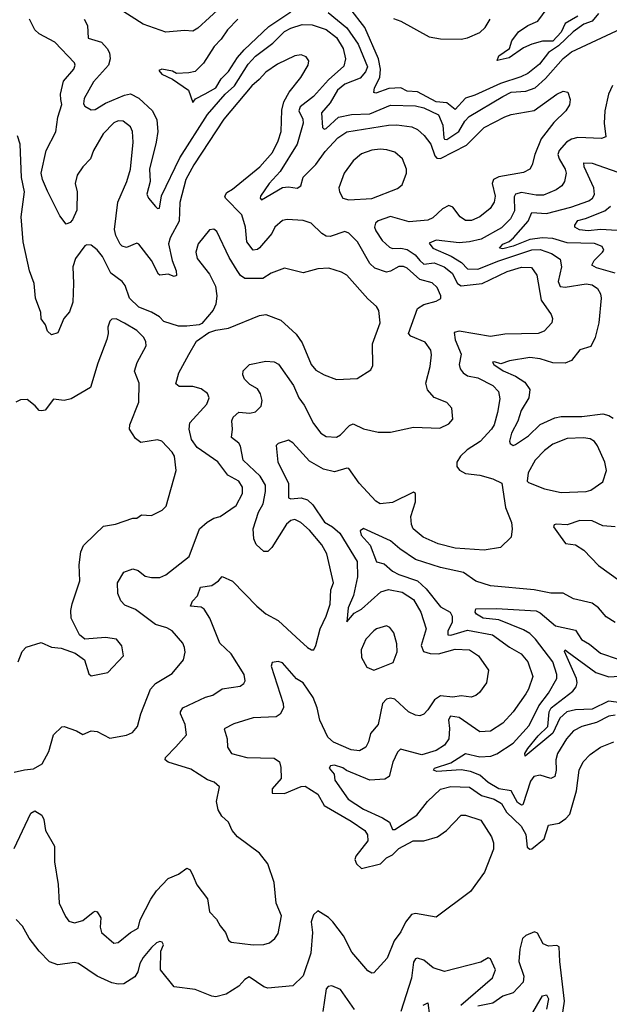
# Model space of a CAD drawing. Extents: x 1954683 to 2060285, y 904798 to 1016299.
# Tile 199 of 256: x 1963682 to 1966517, y 971779 to 976513. Entities that reach past the tile are written whole.
import ezdxf

# ---------------------------------------------------------------- set-up
doc = ezdxf.new("R2010")
doc.units = 0

msp = doc.modelspace()

# ---------------------------------------------------------------- linework, layer by layer
at = {"layer": '0CON10XD'}
for points in [[(1966365, 976529.8), (1966304.7, 976495), (1966285, 976453.2), (1966245, 976409.9), (1966195, 976409.2), (1966145, 976396), (1966105, 976377.7), (1966035, 976330), (1965977, 976317), (1965985, 976338.9), (1966037.5, 976375), (1966048.9, 976411.1), (1966080, 976455), (1966124.5, 976485), (1966173.2, 976506.8), (1966235, 976590.7)], [(1964650, 976575), (1964538.3, 976471.7), (1964515, 976458.5), (1964475, 976461.5), (1964385, 976453.1), (1964275, 976491.8), (1964160, 976565)], [(1964730, 976515), (1964680.7, 976465), (1964651.1, 976418.9), (1964616.4, 976383.6), (1964566.2, 976303.8), (1964525.5, 976264.5), (1964495, 976257.1), (1964435, 976254.3), (1964416.2, 976266.2), (1964365.3, 976275.3), (1964350.8, 976269.2), (1964365, 976252.1), (1964417.1, 976227.1), (1964493.8, 976175), (1964514.3, 976114.3), (1964527, 976133), (1964573.1, 976156.9), (1964624.5, 976185), (1964651.3, 976228.7), (1964685, 976263.8), (1964728.8, 976331.2), (1964761.1, 976368.9), (1964879.7, 976480.3), (1964985, 976551)], [(1965165, 976547.2), (1965255, 976474.8), (1965308.6, 976395), (1965354.3, 976285.8), (1965345, 976261.8), (1965318.1, 976231.9), (1965245, 976203.2), (1965209.8, 976175), (1965175, 976112.7), (1965133.5, 976065), (1965137.9, 975995), (1965145, 975986.5), (1965155, 975989.4), (1965215.4, 976044.6), (1965277.9, 976057.9), (1965365, 976060.2), (1965465, 976102.6), (1965585, 976098.5), (1965625, 976089.5), (1965695.9, 976055), (1965715.7, 976005.7), (1965721.4, 975945), (1965725, 975938.2), (1965735, 975937.4), (1965793, 975975), (1965821.6, 976025), (1965842.8, 976047.2), (1966005, 976144), (1966045, 976165.2), (1966115, 976169), (1966161.1, 976185), (1966210.3, 976229.7), (1966295, 976327.2), (1966335, 976358.2), (1966575, 976470.9)], [(1966465, 976542.9), (1966435, 976506.1), (1966395, 976491.6), (1966343, 976455), (1966272.9, 976387.1), (1966223.9, 976355), (1966181.2, 976298.8), (1966124.6, 976255), (1966092.2, 976237.8), (1965993, 976207), (1965870, 976150), (1965825, 976135.7), (1965775, 976080.7), (1965735, 976113.5), (1965685, 976119), (1965595, 976166.1), (1965545, 976169.7), (1965515, 976185.8), (1965457, 976183), (1965395, 976160.5), (1965385, 976163.3), (1965388.5, 976185), (1965412.9, 976235), (1965417.2, 976275), (1965407.6, 976325), (1965341.6, 976475), (1965268.8, 976568.8)], [(1963655, 972528.6), (1963735, 972697.5), (1963755, 972708.8), (1963788.3, 972688.3), (1963797.8, 972667.8), (1963806.5, 972615), (1963849.4, 972539.4), (1963848.9, 972465), (1963867.5, 972355), (1963871.8, 972265), (1963901.7, 972201.7), (1963918.3, 972178.3), (1963945, 972171.4), (1963985, 972181.5), (1964035, 972221.4), (1964045, 972227.1), (1964055, 972224.3), (1964071.3, 972195), (1964069.3, 972149.3), (1964075, 972124), (1964135, 972072.5), (1964155, 972076.9), (1964214.8, 972125.2), (1964251.1, 972145), (1964261.5, 972185), (1964312.3, 972285), (1964338.9, 972325), (1964395, 972384.4), (1964445, 972405.7), (1964485, 972434), (1964501.2, 972425), (1964515.8, 972395), (1964533, 972353), (1964585.6, 972285.6), (1964595, 972223.3), (1964628.7, 972188.7), (1964645, 972156.7), (1964672, 972125), (1964685, 972087.5), (1964698.3, 972078.3), (1964805, 972065.7), (1964856.1, 972066.1), (1964883.3, 972075), (1964908, 972095), (1964925, 972120), (1964940.8, 972205), (1964914.2, 972265), (1964905.5, 972365.5), (1964874.2, 972455), (1964835, 972506.5), (1964728.6, 972585), (1964704, 972615), (1964686, 972655), (1964653.8, 972683.8), (1964635.7, 972715), (1964628.8, 972755), (1964642.5, 972825), (1964617.6, 972847.6), (1964585, 972857.8), (1964505, 972909.6), (1964395, 972942.8), (1964381.5, 972955), (1964383.5, 972966.5), (1964432.8, 973017.2), (1964483.6, 973075), (1964476.9, 973125), (1964455.4, 973175), (1964455, 973186.2), (1964465.9, 973204.1), (1964575, 973255.4), (1964611.2, 973265), (1964655, 973296.7), (1964741.8, 973308.2), (1964758.8, 973321.2), (1964765.6, 973335), (1964760.9, 973365), (1964698.2, 973465), (1964644, 973515), (1964596.2, 973636.2), (1964568.9, 973678.9), (1964555, 973688.5), (1964503.3, 973693.3), (1964513.2, 973716.8), (1964536.2, 973743.8), (1964551.4, 973785), (1964605, 973793.1), (1964637.5, 973815), (1964655, 973836), (1964705, 973814.3), (1964822.7, 973692.7), (1964865, 973656.2), (1964924.4, 973625), (1965011.4, 973545), (1965065, 973494), (1965085, 973483.3), (1965096.4, 973483.6), (1965105.8, 973504.2), (1965126.2, 973585), (1965155.3, 973645), (1965175, 973703.8), (1965178, 973772), (1965190, 973805), (1965158.5, 973945), (1965135, 973988.6), (1965075, 974058.5), (1965033.1, 974095), (1965005, 974110), (1964985, 974106), (1964965, 974088.2), (1964894.7, 973975), (1964875, 973956.1), (1964855, 973956.2), (1964819.6, 973989.6), (1964807.2, 974017.2), (1964804.3, 974065), (1964830.6, 974145), (1964852.4, 974185), (1964864.3, 974245), (1964863.7, 974275), (1964837.7, 974317.7), (1964756, 974395), (1964742.8, 974462.8), (1964735, 974477.1), (1964700, 974505), (1964705.4, 974545), (1964701.8, 974585), (1964707.9, 974602.1), (1964735, 974626.9), (1964788.8, 974621.2), (1964815, 974627.1), (1964843.1, 974655), (1964847.7, 974682.3), (1964839.2, 974715), (1964825, 974738.1), (1964788.6, 974758.6), (1964762, 974785), (1964754, 974805), (1964756, 974825), (1964786.7, 974855), (1964865, 974871.1), (1964905, 974868.5), (1964926.4, 974856.4), (1964998.7, 974755), (1965024.1, 974695), (1965050.2, 974660.2), (1965095, 974572.5), (1965130.5, 974525), (1965155, 974510), (1965205, 974505.6), (1965225, 974517.1), (1965267.6, 974562.4), (1965285, 974570), (1965335, 974545.7), (1965405, 974530.6), (1965465, 974529.4), (1965575, 974554.4), (1965701.2, 974548.8), (1965745, 974570), (1965765, 974592.5), (1965760, 974645), (1965735, 974672.5), (1965675, 974697.5), (1965643.2, 974733.2), (1965635.3, 974765), (1965655.3, 974845), (1965662.4, 974902.4), (1965658.9, 974925), (1965632.2, 974962.2), (1965561.9, 974991.9), (1965551.5, 975005), (1965595.3, 975124.7), (1965625, 975144.5), (1965685, 975160.6), (1965706.6, 975173.4), (1965706.9, 975185), (1965688.9, 975225), (1965665, 975247.3), (1965605, 975264.7), (1965545, 975317.8), (1965526.9, 975326.9), (1965505, 975326.4), (1965465, 975303.7), (1965445, 975298.9), (1965389.1, 975319.1), (1965365, 975341.1), (1965305.4, 975445), (1965265, 975486.5), (1965245, 975495.5), (1965175, 975471.5), (1965155, 975472.2), (1965134.2, 975485), (1965084, 975535), (1965045, 975547.5), (1964967.9, 975552.1), (1964945, 975548.1), (1964909.2, 975515), (1964894.5, 975485), (1964835, 975415.6), (1964825, 975407.5), (1964805, 975405.6), (1964774.7, 975445), (1964767.9, 975515), (1964749.5, 975575), (1964672, 975655), (1964668.9, 975665), (1964677.4, 975682.6), (1964705, 975698.5), (1964836.8, 975805), (1964897.1, 975875), (1964925, 975930), (1964938.7, 975975), (1964941.7, 976078.3), (1964952.3, 976117.7), (1964977.7, 976165), (1965033.5, 976235), (1965068.6, 976295), (1965072, 976315), (1965060, 976335), (1965035, 976344.4), (1965005, 976339.1), (1964921.3, 976298.7), (1964865, 976260.5), (1964833.1, 976225), (1964797.7, 976195), (1964664.1, 976035), (1964519.3, 975815), (1964480.8, 975745), (1964452.4, 975635), (1964449.3, 975545), (1964404.7, 975465), (1964396.8, 975435), (1964415.2, 975355.2), (1964433.8, 975305), (1964435, 975283.3), (1964425, 975278.6), (1964395, 975290.4), (1964355, 975285.5), (1964349.6, 975289.6), (1964316.3, 975355), (1964255, 975433.5), (1964245, 975438.1), (1964195, 975418.1), (1964175, 975424.3), (1964165, 975434.3), (1964143.8, 975475), (1964138.2, 975505), (1964154.1, 975635.9), (1964196.2, 975735), (1964214.3, 975795), (1964227.2, 975925), (1964223.9, 975975), (1964215, 975998.1), (1964179.2, 976025), (1964155, 976027.5), (1964135, 976018), (1964083.3, 975965), (1964037.2, 975885), (1964022.1, 975845), (1963985, 975806.4), (1963958.7, 975765), (1963947.9, 975725), (1963958.4, 975685), (1963957.2, 975597.2), (1963935, 975551.2), (1963925, 975538), (1963905, 975530), (1963875, 975570), (1963815, 975689.1), (1963791.5, 975745), (1963785.7, 975775), (1963809, 975885), (1963855, 975974), (1963865.2, 976045), (1963884.7, 976105), (1963880.2, 976129.8), (1963877.8, 976155), (1963891.7, 976218.3), (1963942.2, 976275), (1963948.9, 976295), (1963945.6, 976305), (1963850.4, 976405), (1963775.6, 976445), (1963753.8, 976465), (1963728.2, 976515)], [(1963992.5, 976515), (1964007.1, 976485), (1964011.2, 976425), (1964074.7, 976404.7), (1964102.7, 976375), (1964113.1, 976353.1), (1964117.1, 976325), (1964109.4, 976295), (1964037.3, 976215), (1963992.5, 976135), (1963988.3, 976108.3), (1963995, 976096.7), (1964025, 976080), (1964045, 976081.5), (1964095, 976112.2), (1964185, 976150.3), (1964215, 976157.1), (1964255, 976136.1), (1964320.4, 976075), (1964341.6, 976031.6), (1964345.3, 975975), (1964338.6, 975925), (1964305.3, 975795), (1964308.4, 975735), (1964292.5, 975675), (1964300.6, 975655), (1964335, 975615.8), (1964345, 975606.2), (1964353.3, 975606.7), (1964363.2, 975666.8), (1964451.5, 975848.5), (1964585, 976058.1), (1964669, 976155), (1964714.8, 976195), (1964780.4, 976299.6), (1964815, 976338.3), (1964899.4, 976400.6), (1964955, 976455.7), (1964985, 976472.9), (1965039.9, 976490.1), (1965088.1, 976488.1), (1965155, 976466.6), (1965205, 976428.2), (1965237.9, 976375), (1965248.6, 976325), (1965240.5, 976289.5), (1965166.7, 976223.3), (1965095, 976144.1), (1965031, 976095), (1965024.1, 976075), (1965043, 976035), (1965045.3, 976015), (1965016.3, 975915), (1964935, 975782.7), (1964881.9, 975725), (1964838.9, 975665), (1964837.5, 975655), (1964845, 975647.5), (1964945, 975706.2), (1964975, 975709.7), (1965016.2, 975703.8), (1965034.3, 975715), (1965044.7, 975755.3), (1965105, 975816.2), (1965150.8, 975879.2), (1965211.3, 975945), (1965255, 975973.6), (1965455, 976006.3), (1965495, 976008.3), (1965568, 975998), (1965595, 975985.4), (1965627.2, 975957.2), (1965658.4, 975915), (1965677.9, 975857.9), (1965687.6, 975847.6), (1965705, 975845.2), (1965830.8, 975909.2), (1965915, 975995.3), (1966015, 976046.7), (1966045, 976057.5), (1966155, 976076.9), (1966265, 976154.4), (1966295, 976168.9), (1966317.5, 976165), (1966329.4, 976129.4), (1966325, 976103.3), (1966308.6, 976075), (1966250.3, 976019.7), (1966189.9, 975940.1), (1966158.2, 975865), (1966146.4, 975815), (1966134.4, 975795), (1966105, 975778.9), (1965985, 975758.2), (1965960.5, 975745), (1965954.2, 975725), (1965968.5, 975665), (1965963.4, 975636.6), (1965943.3, 975605), (1965895, 975564.6), (1965855, 975547.2), (1965825, 975548.5), (1965800, 975565), (1965765, 975611.1), (1965745, 975620), (1965715, 975603.8), (1965669, 975561), (1965645, 975549.7), (1965555, 975542), (1965465, 975566.5), (1965405, 975546.1), (1965393.1, 975535), (1965388.5, 975515), (1965395, 975498.6), (1965425, 975451.8), (1965460, 975420), (1965473.8, 975413.8), (1965515, 975415.2), (1965545, 975407.8), (1965582.7, 975382.7), (1965605.7, 975355), (1965625, 975338.3), (1965675, 975343.4), (1965722.7, 975325), (1965761.6, 975295), (1965787.5, 975245), (1965805, 975232.9), (1965905, 975244.3), (1966025, 975303), (1966095, 975324), (1966142.3, 975322.3), (1966168.7, 975285), (1966189.4, 975165), (1966238, 975095), (1966243.6, 975076.4), (1966240, 975055), (1966204.3, 975015.7), (1966175, 975004.4), (1966015, 975001.5), (1965945, 974989.7), (1965795, 975015.4), (1965771.5, 975008.5), (1965775, 974974.2), (1965805.3, 974905), (1965794.5, 974855), (1965800, 974835), (1965814.5, 974815), (1965835, 974800.5), (1965885, 974791), (1965956.9, 974755), (1965984.5, 974725), (1965989.8, 974690.2), (1965979.6, 974625), (1965962.9, 974565), (1965950.8, 974545), (1965895.4, 974485), (1965833.8, 974445), (1965801.5, 974415), (1965783.6, 974385), (1965783.1, 974365), (1965797.1, 974347.1), (1965825, 974331.8), (1965895, 974322.5), (1965957.5, 974305), (1966000, 974285), (1966017.7, 974167.7), (1966045.8, 974095), (1966050, 974065), (1966044.2, 974025.8), (1965993.9, 973976.1), (1965915, 973962.2), (1965775, 973972.9), (1965693.6, 973993.6), (1965621.4, 974025), (1965573.1, 974065), (1965565, 974086.7), (1965562.2, 974125), (1965585.2, 974195), (1965585.4, 974235.4), (1965575, 974241.9), (1965475, 974191.5), (1965415, 974185.5), (1965395, 974198.5), (1965314.5, 974285), (1965265, 974355.4), (1965255, 974357.7), (1965195, 974339.3), (1965142.1, 974352.1), (1965075, 974390), (1964995, 974478.8), (1964975, 974492), (1964925, 974475.6), (1964915, 974465.8), (1964923.3, 974385), (1964973.5, 974285), (1964973.8, 974213.8), (1964985, 974208.9), (1965035, 974213.8), (1965065, 974204.7), (1965091, 974181), (1965147.3, 974097.3), (1965186.4, 974075), (1965221.4, 974045), (1965305, 973907.8), (1965305.8, 973834.2), (1965286.2, 973745), (1965261.2, 973685), (1965255, 973618.8), (1965289.8, 973660.2), (1965325, 973679.7), (1965418.2, 973761.8), (1965455, 973772.8), (1965520.3, 973760.3), (1965575, 973725.4), (1965610.6, 973665), (1965636.1, 973585), (1965611.9, 973505), (1965623.3, 973475), (1965655.5, 973465.5), (1965695, 973464.1), (1965775, 973486.2), (1965845, 973483.1), (1965887.8, 973455), (1965935.4, 973385.4), (1965925.7, 973325), (1965892, 973278), (1965875.4, 973264.6), (1965853.4, 973256.6), (1965805, 973262.1), (1965764.1, 973255.9), (1965705, 973262.4), (1965677, 973243), (1965645, 973195.8), (1965625, 973174.4), (1965605, 973166.9), (1965585, 973168.9), (1965550.6, 973185), (1965486.2, 973246.2), (1965465, 973251.7), (1965445, 973246.7), (1965426.4, 973225), (1965405, 973124), (1965369.2, 973080.8), (1965359.5, 973040.5), (1965345.6, 973015), (1965315, 972997.8), (1965275, 973002.5), (1965190.1, 973040.1), (1965163.4, 973063.4), (1965125.2, 973145.2), (1965111.8, 973205), (1965092.2, 973255), (1965045.5, 973325.5), (1965013.5, 973343.5), (1964945, 973420.8), (1964925, 973426.9), (1964895, 973423.3), (1964890.6, 973405), (1964949.1, 973225), (1964950, 973205), (1964935, 973174), (1964915, 973161.4), (1964805, 973157.1), (1964711.8, 973128.2), (1964665.6, 973104.4), (1964679.6, 973055), (1964681.4, 973015), (1964700, 972985), (1964773.8, 972966.2), (1964905, 972962.2), (1964931.6, 972945), (1964938.2, 972918.3), (1964938.4, 972865), (1964896.5, 972815), (1964895, 972793.8), (1964955, 972793.4), (1965035, 972826.4), (1965055, 972828.2), (1965115, 972789.6), (1965145, 972734.7), (1965275, 972660.4), (1965340.9, 972615), (1965354.8, 972594.8), (1965356.4, 972565), (1965298.5, 972491.5), (1965293.2, 972475), (1965300.5, 972455), (1965325, 972431.6), (1965416, 972454), (1965445, 972483.6), (1965475, 972498.2), (1965505, 972528.9), (1965574.4, 972565.6), (1965625, 972564.6), (1965691.4, 972585), (1965734.6, 972615.4), (1965805, 972688), (1965825, 972689.2), (1965899.2, 972665), (1965950.8, 972585), (1965960, 972555), (1965960, 972525), (1965917.1, 972415), (1965848.7, 972321.3), (1965685, 972198.6), (1965585, 972216.4), (1965565, 972210.8), (1965536.1, 972173.9), (1965515, 972126.9), (1965482.1, 972085), (1965448.7, 972001.3), (1965385, 971930), (1965375, 971929.2), (1965355, 971940.8), (1965279.1, 972029.1), (1965238.3, 972108.3), (1965187.1, 972175), (1965166.8, 972196.8), (1965115, 972228), (1965095, 972210), (1965083.7, 972176.3), (1965090, 972125), (1965082, 972025), (1965044.7, 971915.3), (1964995, 971868.2), (1964875, 971856.8), (1964855, 971863.1), (1964785, 971911.5), (1964765, 971899.1), (1964735, 971866.2), (1964675, 971827.8), (1964625, 971815.5), (1964605, 971818.2), (1964525, 971850.9), (1964425, 971863.3), (1964359.4, 971945), (1964360.4, 972035), (1964373.8, 972065), (1964367.6, 972077.6), (1964355, 972081.6), (1964338.8, 972075), (1964315, 972053.1), (1964275, 972004.6), (1964259.6, 971975), (1964250.5, 971935), (1964235, 971910.5), (1964182.1, 971877.9), (1964155, 971875.4), (1964125, 971882.5), (1964055, 971914.6), (1963965, 971975.5), (1963945, 971979.5), (1963865, 971969.6), (1963825, 971982.7), (1963775.6, 972035), (1963727.4, 972097.4), (1963696, 972155), (1963665, 972186.7)], [(1965479.3, 976519.3), (1965515, 976506.5), (1965650.6, 976430.6), (1965705, 976421.2), (1965805, 976419.6), (1965835, 976425.3), (1965895, 976452.1), (1965920.4, 976475), (1965943.2, 976515)], [(1966532.9, 976197.1), (1966513.4, 976155), (1966495.7, 976075), (1966492.9, 976015), (1966499.4, 975950.6), (1966478.5, 975941.5), (1966365, 975946.2), (1966335, 975938.9), (1966311.6, 975925), (1966275.8, 975885), (1966269.8, 975865), (1966275, 975843.5), (1966305.3, 975795), (1966310, 975775), (1966301.5, 975735), (1966288.9, 975715), (1966261.4, 975695), (1966200, 975670), (1966165, 975669), (1966095, 975681.9), (1966066.4, 975675), (1966059.2, 975660.8), (1966061.5, 975595), (1966042.2, 975555), (1965997.8, 975512.2), (1965901.4, 975458.6), (1965843.8, 975445), (1965795, 975441), (1965685, 975453.8), (1965651.4, 975438.6), (1965668.5, 975415), (1965756.1, 975376.1), (1965805.6, 975345.6), (1965835.2, 975315.2), (1965885, 975313), (1965985, 975354.3), (1966145, 975406.4), (1966185, 975408.6), (1966239.5, 975389.5), (1966281.3, 975361.3), (1966286.8, 975325), (1966271.6, 975255), (1966279.8, 975229.8), (1966305, 975226.4), (1966405, 975243.6), (1966435, 975238.1), (1966460.6, 975220.6), (1966475.2, 975195.2), (1966477.2, 975175), (1966465.7, 975055), (1966448.2, 974985), (1966428.2, 974941.8), (1966375, 974925.4), (1966335.6, 974875), (1966305, 974861.2), (1966245, 974863.8), (1966185, 974882.4), (1966135, 974888.8), (1966036.8, 974873.2), (1965995, 974858.9), (1965965, 974868.6), (1965955, 974866.2), (1965961.4, 974855), (1966006.5, 974825), (1966065, 974799.5), (1966110.3, 974770.3), (1966134.1, 974735), (1966129.1, 974695), (1966092.8, 974635), (1966077.2, 974582.8), (1966046.8, 974525), (1966037.3, 974487.3), (1966040.8, 974475), (1966055, 974465.8), (1966065, 974471.1), (1966127.5, 974512.5), (1966185, 974567.4), (1966255, 974599.6), (1966285, 974606), (1966385, 974605.8), (1966485, 974618.6), (1966515, 974610.5), (1966535, 974596.6)], [(1963655, 972895.3), (1963705, 972906.2), (1963748, 972912), (1963790, 972935), (1963821.9, 972995), (1963844.5, 973075), (1963885, 973112.5), (1963895, 973114.2), (1963955, 973094.3), (1963985, 973076.7), (1964025.8, 973094.2), (1964055, 973091.1), (1964115, 973059.5), (1964195, 973073.3), (1964223.8, 973086.2), (1964248, 973115), (1964264.3, 973175), (1964310.4, 973295), (1964335, 973322.1), (1964415, 973370), (1964470, 973435), (1964477.6, 973472.4), (1964474.3, 973495), (1964465.6, 973515), (1964415.6, 973575), (1964389.9, 973589.9), (1964335, 973605.3), (1964237.9, 973677.9), (1964187.7, 973697.7), (1964168.7, 973718.7), (1964154.3, 973755), (1964152.5, 973805), (1964182.5, 973857.5), (1964225, 973873.3), (1964251.4, 973865), (1964285, 973838.1), (1964315, 973830.5), (1964355, 973830.9), (1964385, 973844.4), (1964497.4, 973932.6), (1964546.9, 974065), (1964582.6, 974097.4), (1964615, 974116), (1964645, 974124), (1964723.3, 974176.7), (1964753.2, 974235), (1964752.7, 974265), (1964735.4, 974295), (1964682.9, 974322.9), (1964635, 974387.7), (1964535.6, 974455.6), (1964507.3, 974495), (1964496.5, 974545), (1964499.4, 974575), (1964581.5, 974665), (1964592.7, 974695), (1964585, 974716.7), (1964555, 974737.7), (1964515, 974749.3), (1964449.1, 974749.1), (1964432.2, 974762.2), (1964446.2, 974815), (1964495.8, 974904.2), (1964532.6, 974967.4), (1964590.9, 975009.1), (1964625, 975020.9), (1964685, 975030), (1964835, 975090.8), (1964865.7, 975095.7), (1964938.1, 975068.1), (1965011.1, 975001.1), (1965039.3, 974959.3), (1965082.7, 974855), (1965105, 974828.9), (1965145, 974805.8), (1965205, 974783.1), (1965305, 974788), (1965369.5, 974830.5), (1965379.2, 974850.8), (1965377.5, 974955), (1965414.4, 975055), (1965408.6, 975115), (1965397.5, 975135), (1965355, 975170.8), (1965255, 975284.4), (1965229.1, 975299.1), (1965168.5, 975318.5), (1965115.5, 975315.5), (1965045, 975296.4), (1964955, 975318.6), (1964891.2, 975295), (1964851.2, 975268.8), (1964765, 975268.9), (1964743.4, 975283.4), (1964726.7, 975306.7), (1964689.6, 975369.6), (1964630, 975495), (1964615, 975506), (1964595, 975503.3), (1964540, 975435), (1964528.6, 975395), (1964535.8, 975365), (1964595, 975289.2), (1964622.5, 975232.5), (1964630.4, 975185), (1964625.5, 975145), (1964612.6, 975117.4), (1964557.9, 975052.1), (1964544.5, 975045.5), (1964485, 975038.9), (1964445, 975040), (1964375, 975062.2), (1964353.8, 975083.8), (1964315, 975106.9), (1964255, 975131.1), (1964210, 975175), (1964188.9, 975235), (1964174.3, 975255), (1964119.6, 975295), (1964079.7, 975375), (1964055, 975406.9), (1964025, 975429.5), (1964005, 975431.5), (1963995, 975426.2), (1963950.4, 975365), (1963936.7, 975325), (1963941.1, 975245), (1963936.7, 975155), (1963921.8, 975108.2), (1963893.3, 975076.7), (1963865, 975007.3), (1963835, 974997.5), (1963815.6, 975015), (1963806.1, 975046.1), (1963784.5, 975075), (1963783.3, 975105), (1963758.4, 975175), (1963750.9, 975245), (1963729.6, 975305), (1963698.2, 975445), (1963689.4, 975565), (1963705.5, 975685), (1963690.4, 975755), (1963684.5, 975914.5), (1963671.9, 975955)], [(1965265, 975646.9), (1965375, 975653.8), (1965499.1, 975700.9), (1965521.2, 975718.8), (1965541.9, 975775), (1965541.9, 975795), (1965522.5, 975845), (1965485, 975875.5), (1965447.9, 975887.9), (1965415, 975890), (1965375, 975886), (1965325, 975867.5), (1965284.7, 975835.3), (1965241.5, 975775), (1965216.5, 975705), (1965220, 975685), (1965236.2, 975655), (1965265, 975646.9)], [(1966545.2, 975295.2), (1966455, 975319.5), (1966433.6, 975333.6), (1966444.7, 975355), (1966484.6, 975395), (1966490, 975405), (1966482, 975422), (1966445, 975436.6), (1966315, 975440.5), (1966245, 975461.6), (1966194.9, 975464.9), (1966135, 975456.4), (1966055, 975424.2), (1966005, 975412.2), (1965989.5, 975415), (1966005, 975434.6), (1966035, 975446.2), (1966055.7, 975464.3), (1966126.4, 975545), (1966145, 975585.4), (1966215, 975580.8), (1966331.5, 975611.5), (1966418.3, 975641.7), (1966436.8, 975655), (1966445, 975672), (1966441.9, 975705), (1966395.4, 975805), (1966394.7, 975825.3), (1966435, 975823.7), (1966585, 975770.7)], [(1966555, 975500.3), (1966475, 975505.2), (1966415, 975498.6), (1966373.4, 975503.4), (1966350.8, 975515), (1966350.6, 975525), (1966365, 975548.1), (1966403, 975557), (1966495.7, 975594.3), (1966523.1, 975616.9)], [(1963674.5, 973425.5), (1963694.4, 973475.6), (1963713, 973497), (1963785, 973519.2), (1963835, 973495.7), (1963881.2, 973491.2), (1963947.7, 973467.7), (1963993.8, 973435), (1964015, 973367.5), (1964025, 973358), (1964105.5, 973374.5), (1964181.2, 973455), (1964172.5, 973502.5), (1964147.5, 973535), (1964095, 973543.3), (1963994.4, 973534.4), (1963970, 973555), (1963930, 973635), (1963927.9, 973672.1), (1963934.4, 973705), (1963970.5, 973815), (1963967.9, 973892.1), (1963975.5, 973955), (1963987.8, 973985), (1964042.4, 974037.6), (1964085, 974077.5), (1964142.6, 974087.4), (1964225, 974115.8), (1964245, 974116.7), (1964267, 974133), (1964315, 974130), (1964367.5, 974155), (1964386.7, 974175), (1964434.2, 974345.8), (1964425.5, 974415), (1964415, 974434.2), (1964365, 974486.2), (1964345, 974492.5), (1964265, 974480.8), (1964238.9, 974498.9), (1964209.4, 974545), (1964211.1, 974565), (1964255.4, 974675), (1964255.9, 974765.9), (1964233.9, 974823.9), (1964247.1, 974865), (1964289.5, 974945), (1964288.9, 974965), (1964278.9, 974985), (1964245, 975018.5), (1964185, 975054.4), (1964145, 975075.7), (1964125, 975073.8), (1964115.8, 975064.2), (1964105.8, 975035), (1964107.5, 975005), (1964100.6, 974975), (1964058.1, 974861.9), (1964022, 974745), (1963929.1, 974690.9), (1963895, 974682.5), (1963845, 974688), (1963805, 974636.2), (1963787.5, 974632.5), (1963775, 974634.3), (1963756.7, 974656.7), (1963717, 974687), (1963685, 974686), (1963663.8, 974675)], [(1966285, 974239.4), (1966405, 974244.4), (1966428.5, 974251.5), (1966485, 974291.2), (1966504, 974345), (1966495.7, 974385), (1966460.6, 974465), (1966445.7, 974485), (1966425, 974497.5), (1966393, 974503), (1966315, 974500), (1966245, 974472.1), (1966205, 974442.5), (1966160.6, 974395), (1966126.2, 974335), (1966122.5, 974295), (1966128.3, 974288.3), (1966205, 974257.1), (1966285, 974239.4)], [(1966545, 974074.7), (1966485, 974079.5), (1966435, 974103.5), (1966375, 974104.7), (1966315, 974084.7), (1966261.6, 974088.4), (1966251.4, 974085), (1966248.2, 974075), (1966280.7, 974030.7), (1966305.6, 973995), (1966355, 973988.1), (1966395, 973963.1), (1966465, 973888.8), (1966567.9, 973815)], [(1966545, 973615.6), (1966502, 973642), (1966464.2, 973685), (1966435, 973707.5), (1966345, 973728.5), (1966295, 973756.4), (1966235, 973756.5), (1966155, 973771.8), (1965945, 973792), (1965875, 973812.9), (1965815, 973855.6), (1965705, 973879.4), (1965585, 973917.8), (1965509.6, 973969.6), (1965465, 974008.1), (1965335, 974066.2), (1965318.8, 974055), (1965324.4, 974035.6), (1965367.5, 973987.5), (1965397.1, 973907.1), (1965435, 973897.7), (1965475, 973861.3), (1965504.4, 973845), (1965595.1, 973815.1), (1965637, 973777), (1965705, 973690.7), (1965752.3, 973665), (1965760.7, 973645), (1965761.2, 973615), (1965740.5, 973575), (1965740, 973555), (1965755, 973554.5), (1965835, 973578), (1965955, 973555.7), (1966036.9, 973496.9), (1966093.5, 973465), (1966124.6, 973425), (1966148.7, 973355), (1966128.9, 973295), (1966115, 973271.5), (1966055, 973185.6), (1966005, 973130.5), (1965945, 973092.9), (1965895, 973090), (1965795, 973158.6), (1965753.6, 973165), (1965743.8, 973146.2), (1965749.2, 973105), (1965744.8, 973055.2), (1965724.6, 973025), (1965685, 972999.8), (1965615, 972979.2), (1965513.5, 973006.5), (1965498.9, 972991.1), (1965476.2, 972943.8), (1965458.2, 972875), (1965438.2, 972861.8), (1965365, 972857.3), (1965253.2, 972903.2), (1965235, 972916.6), (1965195, 972929.2), (1965176.9, 972925), (1965170.6, 972915), (1965194, 972885), (1965197.3, 972857.3), (1965261.5, 972765), (1965335, 972716.9), (1965426.5, 972675), (1965460.5, 972655), (1965475, 972620), (1965485, 972620), (1965592, 972688), (1965642.2, 972755), (1965705, 972813.3), (1965755, 972826.8), (1965843.9, 972823.9), (1965902.9, 972782.9), (1965963.5, 972765), (1965999.2, 972745), (1966022.9, 972702.9), (1966093.3, 972635), (1966115.3, 972595), (1966122.2, 972535), (1966135, 972525.6), (1966145, 972526.5), (1966203.1, 972575), (1966225, 972640), (1966275, 972650.4), (1966307.9, 972672.1), (1966326.3, 972693.7), (1966359.1, 972805), (1966372, 972905), (1966391.2, 972945), (1966425, 972980), (1966474.7, 973015.3), (1966539.4, 973040.6)], [(1966545, 973169.3), (1966515, 973163.8), (1966455, 973133.8), (1966385, 973114.7), (1966345, 973093.9), (1966310.5, 973055), (1966267.9, 972985), (1966260.3, 972955), (1966261.6, 972905), (1966255, 972874.2), (1966235.4, 972864.6), (1966185, 972880.8), (1966154.5, 972875), (1966137.5, 972852.5), (1966101.8, 972738.2), (1966094.1, 972735.9), (1966075, 972748.8), (1966045, 972806), (1965985.2, 972815), (1965935, 972845.6), (1965895, 972880.6), (1965848.7, 972898.7), (1965805, 972905.9), (1965688.1, 972898.1), (1965671.8, 972905), (1965676.2, 972915), (1965755, 972940.6), (1965825, 972984.6), (1965895, 972969.1), (1965947.7, 972972.3), (1965975.9, 972984.1), (1966054.5, 973035.5), (1966130.9, 973119.1), (1966178.5, 973215), (1966223.9, 973275), (1966264.7, 973345), (1966264.1, 973365), (1966245.2, 973425), (1966162.2, 973535), (1966135, 973561.9), (1966105, 973580.2), (1965985, 973628.4), (1965910.8, 973635), (1965878.5, 973655), (1965872.2, 973665), (1965875, 973680), (1965975, 973682.9), (1966165, 973671.1), (1966185, 973660.6), (1966258.5, 973598.5), (1966355, 973577.3), (1966383.2, 973533.2), (1966421.2, 973511.2), (1966475, 973467.7), (1966558.7, 973438.7)], [(1965385, 973385.8), (1965405, 973393.3), (1965477.7, 973422.3), (1965496.2, 973473.8), (1965495, 973512.5), (1965480, 973565), (1965460.9, 973590.9), (1965445, 973599.2), (1965396.7, 973585), (1965384.6, 973575.4), (1965345.5, 973534.5), (1965324.1, 973484.1), (1965325.9, 973445.9), (1965350.5, 973400.5), (1965385, 973385.8)], [(1966685, 973214.9), (1966512.8, 973237.2), (1966435, 973199), (1966355, 973195.5), (1966313.1, 973185), (1966278.4, 973155), (1966245, 973082.4), (1966111.7, 972971.7), (1966110, 972985), (1966125, 973009.3), (1966175, 973070.5), (1966221.1, 973115), (1966228.3, 973185), (1966237.9, 973205), (1966341.6, 973285), (1966357.1, 973305), (1966362.8, 973325), (1966358.7, 973345), (1966301.4, 973475), (1966305, 973483.3), (1966313.9, 973476.1), (1966452.1, 973375), (1966515, 973354.1), (1966665, 973363.1)], [(1966281.5, 971665), (1966301.3, 971795), (1966278.2, 971985), (1966276.2, 972056.2), (1966265, 972061.8), (1966225, 972059.5), (1966199.5, 972069.5), (1966171.7, 972121.7), (1966157, 972127), (1966115, 972110.5), (1966098.9, 972095), (1966086.4, 972045), (1966082.5, 971985), (1966106.2, 971915), (1966101.9, 971885), (1966055, 971834.2), (1966005, 971818), (1965956.7, 971785), (1965885, 971770.8)], [(1965802.5, 971775), (1965955, 971906.7), (1965970, 971945), (1965945, 971997.5), (1965935, 972002.5), (1965898.8, 971981.2), (1965725, 971936.9), (1965670.6, 971955), (1965625, 971991.8), (1965595, 972000.5), (1965585, 971998.1), (1965575, 971981.2), (1965566.2, 971905), (1965513.9, 971745)], [(1965291.2, 971755), (1965225, 971850.6), (1965182.1, 971867.9), (1965165, 971865.6), (1965155, 971853.8), (1965138.8, 971745)], [(1966138.7, 971721.3), (1966195, 971819.6), (1966215, 971824.5), (1966225.2, 971805), (1966214.8, 971755.2)], [(1965621.2, 971775), (1965645, 971786.9), (1965652.8, 971725)]]:
    msp.add_lwpolyline(points, dxfattribs=at)

doc.saveas('drawing.dxf')
